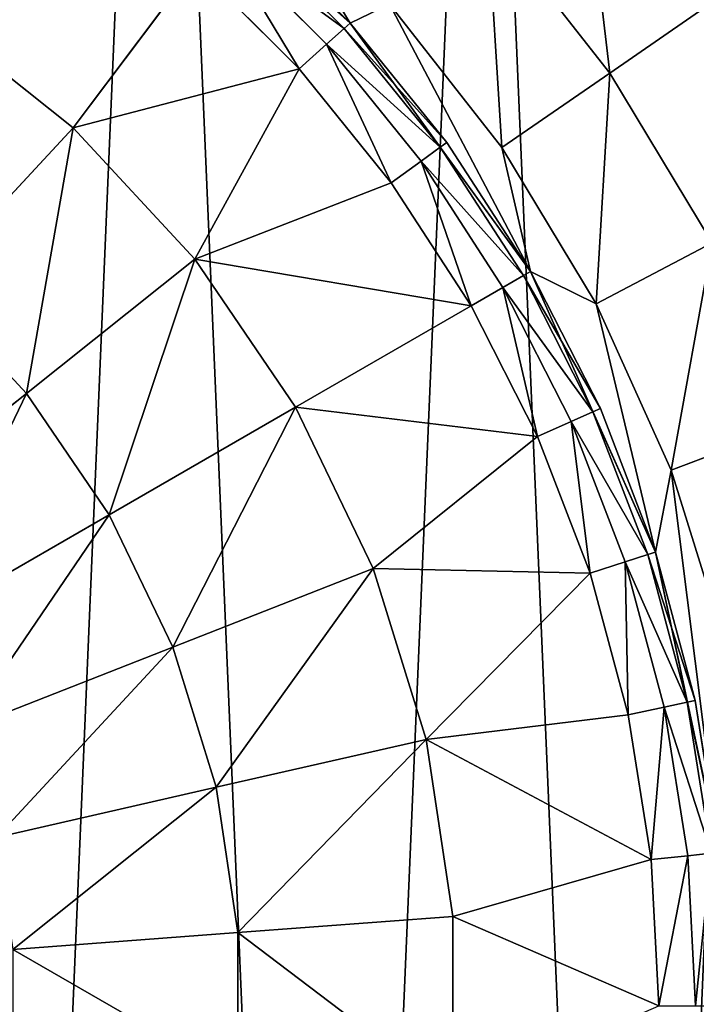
# Model space of a CAD drawing. Extents: x 80 to 596, y 77 to 1633.
# Tile 232 of 256: x 347 to 355, y 1100 to 1112. Entities that reach past the tile are written whole.
import ezdxf

# ---------------------------------------------------------------- set-up
doc = ezdxf.new("R2010")
doc.units = 0
doc.header["$LTSCALE"] = 25.4
doc.layers.get('0').update_dxf_attribs({"color": 13, "linetype": 'CONTINUOUS'})

# ---------------------------------------------------------------- blocks, each defined once
blk = doc.blocks.new('CADILLAC-III-8190-7988-799')
at = {"color": 18}
for p, q in [((10.49, 1113.95, 31.611), (13.209, 1111.502, 31.611)), ((10.49, 1113.95, 31.611), (13.209, 1111.502, 31.611)), ((11.913, 1112.798, 35.621), (13.209, 1111.502, 31.611)), ((11.913, 1112.798, 35.621), (13.209, 1111.502, 31.611)), ((11.913, 1112.798, 35.621), (13.209, 1111.502, 35.621)), ((11.913, 1112.798, 35.621), (13.209, 1111.502, 35.621)), ((11.848, 1112.725, 36.237), (13.137, 1111.438, 36.237)), ((11.848, 1112.725, 36.237), (13.137, 1111.438, 36.237)), ((14.845, 1112.764, 31.458), (16.302, 1110.904, 31.458)), ((14.845, 1112.764, 31.458), (16.302, 1110.904, 31.458)), ((11.66, 1112.516, 36.792), (12.927, 1111.249, 36.792)), ((11.66, 1112.516, 36.792), (12.927, 1111.249, 36.792)), ((9.909, 1110.252, 38.818), (11.366, 1112.19, 37.234)), ((9.909, 1110.252, 38.818), (11.366, 1112.19, 37.234)), ((12.601, 1110.955, 37.234), (11.366, 1112.19, 37.234)), ((12.601, 1110.955, 37.234), (11.366, 1112.19, 37.234)), ((15.017, 1110.018, 31.611), (13.677, 1111.729, 31.611)), ((15.017, 1110.018, 31.611), (13.677, 1111.729, 31.611)), ((16.302, 1110.904, 31.458), (17.537, 1111.757, 31.002)), ((16.302, 1110.904, 31.458), (17.537, 1111.757, 31.002)), ((9.909, 1110.252, 38.818), (8.241, 1111.582, 38.818)), ((9.909, 1110.252, 38.818), (8.241, 1111.582, 38.818)), ((13.137, 1111.438, 36.237), (13.209, 1111.502, 35.621)), ((13.137, 1111.438, 36.237), (13.209, 1111.502, 35.621)), ((13.209, 1111.502, 31.611), (15.359, 1108.543, 31.611)), ((13.209, 1111.502, 31.611), (14.361, 1110.079, 35.621)), ((13.209, 1111.502, 31.611), (15.359, 1108.543, 31.611)), ((13.209, 1111.502, 35.621), (13.209, 1111.502, 31.611)), ((13.209, 1111.502, 35.621), (13.209, 1111.502, 31.611)), ((13.209, 1111.502, 35.621), (14.361, 1110.079, 35.621)), ((13.209, 1111.502, 31.611), (14.361, 1110.079, 35.621)), ((13.209, 1111.502, 35.621), (14.361, 1110.079, 35.621)), ((12.927, 1111.249, 36.792), (13.137, 1111.438, 36.237)), ((12.927, 1111.249, 36.792), (13.137, 1111.438, 36.237)), ((13.137, 1111.438, 36.237), (14.283, 1110.022, 36.237)), ((13.137, 1111.438, 36.237), (14.283, 1110.022, 36.237)), ((12.601, 1110.955, 37.234), (12.927, 1111.249, 36.792)), ((12.601, 1110.955, 37.234), (12.927, 1111.249, 36.792)), ((12.927, 1111.249, 36.792), (14.055, 1109.856, 36.792)), ((12.927, 1111.249, 36.792), (14.055, 1109.856, 36.792)), ((12.601, 1110.955, 37.234), (9.909, 1110.252, 38.818)), ((12.601, 1110.955, 37.234), (9.909, 1110.252, 38.818)), ((11.359, 1108.689, 38.818), (12.601, 1110.955, 37.234)), ((11.359, 1108.689, 38.818), (12.601, 1110.955, 37.234)), ((13.7, 1109.598, 37.234), (12.601, 1110.955, 37.234)), ((13.7, 1109.598, 37.234), (12.601, 1110.955, 37.234)), ((15.017, 1110.018, 31.611), (16.302, 1110.904, 31.458)), ((15.017, 1110.018, 31.611), (16.302, 1110.904, 31.458)), ((17.524, 1108.883, 31.458), (16.302, 1110.904, 31.458)), ((17.524, 1108.883, 31.458), (16.302, 1110.904, 31.458)), ((9.909, 1110.252, 38.818), (8.164, 1108.372, 40.143)), ((9.909, 1110.252, 38.818), (8.164, 1108.372, 40.143)), ((11.359, 1108.689, 38.818), (9.909, 1110.252, 38.818)), ((11.359, 1108.689, 38.818), (9.909, 1110.252, 38.818)), ((14.055, 1109.856, 36.792), (14.283, 1110.022, 36.237)), ((14.055, 1109.856, 36.792), (14.283, 1110.022, 36.237)), ((14.283, 1110.022, 36.237), (14.361, 1110.079, 35.621)), ((14.283, 1110.022, 36.237), (14.361, 1110.079, 35.621)), ((14.283, 1110.022, 36.237), (15.275, 1108.494, 36.237)), ((14.283, 1110.022, 36.237), (15.275, 1108.494, 36.237)), ((14.361, 1110.079, 35.621), (15.359, 1108.543, 31.611)), ((14.361, 1110.079, 35.621), (15.359, 1108.543, 31.611)), ((14.361, 1110.079, 35.621), (15.359, 1108.543, 35.621)), ((14.361, 1110.079, 35.621), (15.359, 1108.543, 35.621)), ((16.142, 1108.158, 31.611), (15.017, 1110.018, 31.611)), ((16.142, 1108.158, 31.611), (15.017, 1110.018, 31.611)), ((13.7, 1109.598, 37.234), (14.055, 1109.856, 36.792)), ((13.7, 1109.598, 37.234), (14.055, 1109.856, 36.792)), ((14.055, 1109.856, 36.792), (15.031, 1108.353, 36.792)), ((14.055, 1109.856, 36.792), (15.031, 1108.353, 36.792)), ((13.7, 1109.598, 37.234), (11.359, 1108.689, 38.818)), ((13.7, 1109.598, 37.234), (11.359, 1108.689, 38.818)), ((14.651, 1108.134, 37.234), (13.7, 1109.598, 37.234)), ((14.651, 1108.134, 37.234), (13.7, 1109.598, 37.234)), ((16.142, 1108.158, 31.611), (17.524, 1108.883, 31.458)), ((16.142, 1108.158, 31.611), (17.524, 1108.883, 31.458)), ((11.359, 1108.689, 38.818), (9.354, 1107.09, 40.143)), ((11.359, 1108.689, 38.818), (9.354, 1107.09, 40.143)), ((12.561, 1106.927, 38.818), (11.359, 1108.689, 38.818)), ((14.651, 1108.134, 37.234), (11.359, 1108.689, 38.818)), ((12.561, 1106.927, 38.818), (11.359, 1108.689, 38.818)), ((14.651, 1108.134, 37.234), (11.359, 1108.689, 38.818)), ((15.031, 1108.353, 36.792), (15.275, 1108.494, 36.237)), ((15.031, 1108.353, 36.792), (15.275, 1108.494, 36.237)), ((15.275, 1108.494, 36.237), (15.359, 1108.543, 35.621)), ((15.275, 1108.494, 36.237), (15.359, 1108.543, 35.621)), ((15.275, 1108.494, 36.237), (16.102, 1106.871, 36.237)), ((15.275, 1108.494, 36.237), (16.102, 1106.871, 36.237)), ((15.359, 1108.543, 31.611), (16.847, 1105.2, 31.611)), ((15.359, 1108.543, 31.611), (16.191, 1106.911, 35.621)), ((15.359, 1108.543, 31.611), (16.847, 1105.2, 31.611)), ((15.359, 1108.543, 35.621), (15.359, 1108.543, 31.611)), ((15.359, 1108.543, 35.621), (15.359, 1108.543, 31.611)), ((15.359, 1108.543, 35.621), (16.191, 1106.911, 35.621)), ((15.359, 1108.543, 31.611), (16.191, 1106.911, 35.621)), ((15.359, 1108.543, 35.621), (16.191, 1106.911, 35.621)), ((9.354, 1107.09, 40.143), (8.164, 1108.372, 40.143)), ((9.354, 1107.09, 40.143), (8.164, 1108.372, 40.143)), ((14.651, 1108.134, 37.234), (15.031, 1108.353, 36.792)), ((14.651, 1108.134, 37.234), (15.031, 1108.353, 36.792)), ((15.031, 1108.353, 36.792), (15.845, 1106.756, 36.792)), ((15.031, 1108.353, 36.792), (15.845, 1106.756, 36.792)), ((14.651, 1108.134, 37.234), (12.561, 1106.927, 38.818)), ((14.651, 1108.134, 37.234), (12.561, 1106.927, 38.818)), ((15.444, 1106.578, 37.234), (14.651, 1108.134, 37.234)), ((15.444, 1106.578, 37.234), (14.651, 1108.134, 37.234)), ((17.034, 1106.175, 31.611), (16.142, 1108.158, 31.611)), ((17.034, 1106.175, 31.611), (16.142, 1108.158, 31.611)), ((9.354, 1107.09, 40.143), (7.252, 1105.413, 41.194)), ((9.354, 1107.09, 40.143), (7.252, 1105.413, 41.194)), ((10.339, 1105.644, 40.143), (9.354, 1107.09, 40.143)), ((10.339, 1105.644, 40.143), (9.354, 1107.09, 40.143)), ((10.339, 1105.644, 40.143), (12.561, 1106.927, 38.818)), ((10.339, 1105.644, 40.143), (12.561, 1106.927, 38.818)), ((13.486, 1105.005, 38.818), (12.561, 1106.927, 38.818)), ((15.444, 1106.578, 37.234), (12.561, 1106.927, 38.818)), ((13.486, 1105.005, 38.818), (12.561, 1106.927, 38.818)), ((15.444, 1106.578, 37.234), (12.561, 1106.927, 38.818)), ((15.845, 1106.756, 36.792), (16.102, 1106.871, 36.237)), ((15.845, 1106.756, 36.792), (16.102, 1106.871, 36.237)), ((16.102, 1106.871, 36.237), (16.191, 1106.911, 35.621)), ((16.102, 1106.871, 36.237), (16.191, 1106.911, 35.621)), ((16.102, 1106.871, 36.237), (16.755, 1105.17, 36.237)), ((16.102, 1106.871, 36.237), (16.755, 1105.17, 36.237)), ((16.191, 1106.911, 35.621), (16.847, 1105.2, 31.611)), ((16.191, 1106.911, 35.621), (16.847, 1105.2, 31.611)), ((16.191, 1106.911, 35.621), (16.847, 1105.2, 35.621)), ((16.191, 1106.911, 35.621), (16.847, 1105.2, 35.621)), ((15.444, 1106.578, 37.234), (15.845, 1106.756, 36.792)), ((15.444, 1106.578, 37.234), (15.845, 1106.756, 36.792)), ((15.845, 1106.756, 36.792), (16.487, 1105.083, 36.792)), ((15.845, 1106.756, 36.792), (16.487, 1105.083, 36.792)), ((17.034, 1106.175, 31.611), (18.493, 1106.729, 31.458)), ((17.034, 1106.175, 31.611), (18.493, 1106.729, 31.458)), ((15.444, 1106.578, 37.234), (13.486, 1105.005, 38.818)), ((15.444, 1106.578, 37.234), (13.486, 1105.005, 38.818)), ((16.07, 1104.948, 37.234), (15.444, 1106.578, 37.234)), ((16.07, 1104.948, 37.234), (15.444, 1106.578, 37.234)), ((17.681, 1104.1, 31.611), (17.034, 1106.175, 31.611)), ((17.681, 1104.1, 31.611), (17.034, 1106.175, 31.611)), ((10.339, 1105.644, 40.143), (8.011, 1104.3, 41.194)), ((10.339, 1105.644, 40.143), (8.011, 1104.3, 41.194)), ((10.339, 1105.644, 40.143), (11.098, 1104.068, 40.143)), ((10.339, 1105.644, 40.143), (11.098, 1104.068, 40.143)), ((16.487, 1105.083, 36.792), (16.755, 1105.17, 36.237)), ((16.487, 1105.083, 36.792), (16.755, 1105.17, 36.237)), ((16.755, 1105.17, 36.237), (16.847, 1105.2, 35.621)), ((16.755, 1105.17, 36.237), (16.847, 1105.2, 35.621)), ((16.755, 1105.17, 36.237), (17.226, 1103.411, 36.237)), ((16.755, 1105.17, 36.237), (17.226, 1103.411, 36.237)), ((16.847, 1105.2, 31.611), (17.608, 1101.622, 31.611)), ((16.847, 1105.2, 31.611), (17.321, 1103.431, 35.621)), ((16.847, 1105.2, 31.611), (17.608, 1101.622, 31.611)), ((16.847, 1105.2, 35.621), (16.847, 1105.2, 31.611)), ((16.847, 1105.2, 35.621), (16.847, 1105.2, 31.611)), ((16.847, 1105.2, 35.621), (17.321, 1103.431, 35.621)), ((16.847, 1105.2, 31.611), (17.321, 1103.431, 35.621)), ((16.847, 1105.2, 35.621), (17.321, 1103.431, 35.621)), ((16.07, 1104.948, 37.234), (16.487, 1105.083, 36.792)), ((16.07, 1104.948, 37.234), (16.487, 1105.083, 36.792)), ((16.487, 1105.083, 36.792), (16.951, 1103.352, 36.792)), ((16.487, 1105.083, 36.792), (16.951, 1103.352, 36.792)), ((11.098, 1104.068, 40.143), (13.486, 1105.005, 38.818)), ((11.098, 1104.068, 40.143), (13.486, 1105.005, 38.818)), ((14.115, 1102.968, 38.818), (13.486, 1105.005, 38.818)), ((16.07, 1104.948, 37.234), (13.486, 1105.005, 38.818)), ((14.115, 1102.968, 38.818), (13.486, 1105.005, 38.818)), ((16.07, 1104.948, 37.234), (13.486, 1105.005, 38.818)), ((16.07, 1104.948, 37.234), (14.115, 1102.968, 38.818)), ((16.07, 1104.948, 37.234), (14.115, 1102.968, 38.818)), ((16.522, 1103.261, 37.234), (16.07, 1104.948, 37.234)), ((16.522, 1103.261, 37.234), (16.07, 1104.948, 37.234)), ((8.595, 1103.086, 41.194), (11.098, 1104.068, 40.143)), ((8.595, 1103.086, 41.194), (11.098, 1104.068, 40.143)), ((11.098, 1104.068, 40.143), (11.614, 1102.397, 40.143)), ((11.098, 1104.068, 40.143), (11.614, 1102.397, 40.143)), ((16.951, 1103.352, 36.792), (17.226, 1103.411, 36.237)), ((16.951, 1103.352, 36.792), (17.226, 1103.411, 36.237)), ((17.226, 1103.411, 36.237), (17.321, 1103.431, 35.621)), ((17.226, 1103.411, 36.237), (17.321, 1103.431, 35.621)), ((17.226, 1103.411, 36.237), (17.511, 1101.612, 36.237)), ((17.226, 1103.411, 36.237), (17.511, 1101.612, 36.237)), ((17.321, 1103.431, 35.621), (17.608, 1101.622, 31.611)), ((17.321, 1103.431, 35.621), (17.608, 1101.622, 31.611)), ((17.321, 1103.431, 35.621), (17.608, 1101.622, 35.621)), ((17.321, 1103.431, 35.621), (17.608, 1101.622, 35.621)), ((16.522, 1103.261, 37.234), (16.951, 1103.352, 36.792)), ((16.522, 1103.261, 37.234), (16.951, 1103.352, 36.792)), ((16.951, 1103.352, 36.792), (17.231, 1101.582, 36.792)), ((16.951, 1103.352, 36.792), (17.231, 1101.582, 36.792)), ((16.522, 1103.261, 37.234), (14.115, 1102.968, 38.818)), ((16.522, 1103.261, 37.234), (14.115, 1102.968, 38.818)), ((16.795, 1101.536, 37.234), (16.522, 1103.261, 37.234)), ((16.795, 1101.536, 37.234), (16.522, 1103.261, 37.234)), ((11.614, 1102.397, 40.143), (14.115, 1102.968, 38.818)), ((11.614, 1102.397, 40.143), (14.115, 1102.968, 38.818)), ((16.795, 1101.536, 37.234), (14.115, 1102.968, 38.818)), ((14.115, 1102.968, 38.818), (14.432, 1100.859, 38.818)), ((14.115, 1102.968, 38.818), (14.432, 1100.859, 38.818)), ((16.795, 1101.536, 37.234), (14.115, 1102.968, 38.818)), ((8.992, 1101.799, 41.194), (11.614, 1102.397, 40.143)), ((8.992, 1101.799, 41.194), (11.614, 1102.397, 40.143)), ((11.614, 1102.397, 40.143), (11.874, 1100.667, 40.143)), ((11.614, 1102.397, 40.143), (11.874, 1100.667, 40.143)), ((16.795, 1101.536, 37.234), (14.432, 1100.859, 38.818)), ((16.795, 1101.536, 37.234), (14.432, 1100.859, 38.818)), ((16.795, 1101.536, 37.234), (17.231, 1101.582, 36.792)), ((16.795, 1101.536, 37.234), (17.231, 1101.582, 36.792)), ((16.886, 1099.793, 37.234), (16.795, 1101.536, 37.234)), ((16.886, 1099.793, 37.234), (16.795, 1101.536, 37.234)), ((17.231, 1101.582, 36.792), (17.511, 1101.612, 36.237)), ((17.231, 1101.582, 36.792), (17.511, 1101.612, 36.237)), ((17.231, 1101.582, 36.792), (17.325, 1099.793, 36.792)), ((17.231, 1101.582, 36.792), (17.325, 1099.793, 36.792)), ((11.874, 1100.667, 40.143), (14.432, 1100.859, 38.818)), ((11.874, 1100.667, 40.143), (14.432, 1100.859, 38.818)), ((14.432, 1100.859, 38.818), (16.886, 1099.793, 37.234)), ((14.432, 1100.859, 38.818), (16.886, 1099.793, 37.234)), ((14.432, 1100.859, 38.818), (14.432, 1098.726, 38.818)), ((14.432, 1100.859, 38.818), (14.432, 1098.726, 38.818)), ((9.193, 1100.466, 41.194), (11.874, 1100.667, 40.143)), ((9.193, 1100.466, 41.194), (11.874, 1100.667, 40.143)), ((11.874, 1100.667, 40.143), (11.874, 1098.918, 40.143)), ((11.874, 1100.667, 40.143), (11.874, 1098.918, 40.143))]:
    blk.add_line(p, q, dxfattribs=at)
mesh = blk.add_polyface(dxfattribs=at)
corners = [(-25.586, 1103.095, 7.111), (-25.213, 1094.315, 7.111), (-25.773, 1098.689, 7.111), (-24.657, 1107.406, 7.111), (-23.922, 1090.098, 7.111), (-23.012, 1111.498, 7.111), (-21.936, 1086.161, 7.111), (-20.7, 1115.253, 7.111), (-19.314, 1082.615, 7.111), (-17.787, 1118.563, 7.111), (-16.13, 1079.564, 7.111), (-14.356, 1121.334, 7.111), (-12.476, 1077.094, 7.111), (-10.506, 1123.484, 7.111), (-8.458, 1075.278, 7.111), (-6.348, 1124.954, 7.111), (-4.19, 1074.167, 7.111), (-2.001, 1125.699, 7.111), (0.204, 1073.793, 7.111), (0.204, 1125.793, 7.111), (2.409, 1125.699, 7.111), (4.598, 1074.167, 7.111), (6.755, 1124.954, 7.111), (8.865, 1075.278, 7.111), (10.913, 1123.484, 7.111), (12.884, 1077.094, 7.111), (14.763, 1121.334, 7.111), (16.537, 1079.564, 7.111), (18.194, 1118.563, 7.111), (19.721, 1082.615, 7.111), (21.108, 1115.253, 7.111), (22.343, 1086.161, 7.111), (23.42, 1111.498, 7.111), (24.329, 1090.098, 7.111), (25.064, 1107.406, 7.111), (25.62, 1094.315, 7.111), (25.993, 1103.095, 7.111), (26.18, 1098.689, 7.111)]
mesh.append_faces([[corners[k] for k in face] for face in [(0, 1, 2), (35, 36, 37)]], dxfattribs={"vtx0": -1, "color": 18})
mesh.append_faces([[corners[k] for k in face] for face in [(1, 3, 4), (4, 5, 6), (6, 7, 8), (8, 9, 10), (10, 11, 12), (12, 13, 14), (14, 15, 16), (16, 17, 18), (18, 20, 21), (21, 22, 23), (23, 24, 25), (25, 26, 27), (27, 28, 29), (29, 30, 31), (31, 32, 33), (33, 34, 35)]], dxfattribs={"vtx0": -1, "vtx1": -1, "color": 18})
mesh.append_faces([[corners[k] for k in face] for face in [(1, 0, 3), (4, 3, 5), (6, 5, 7), (8, 7, 9), (10, 9, 11), (12, 11, 13), (14, 13, 15), (16, 15, 17), (18, 17, 19), (18, 19, 20), (21, 20, 22), (23, 22, 24), (25, 24, 26), (27, 26, 28), (29, 28, 30), (31, 30, 32), (33, 32, 34), (35, 34, 36)]], dxfattribs={"vtx0": -1, "vtx2": -1, "color": 18})
mesh = blk.add_polyface(dxfattribs=at)
corners = [(-17.665, 1097.623, 31.611), (-17.665, 1101.962, 31.611), (-17.796, 1099.793, 31.611), (-17.273, 1095.485, 31.611), (-17.273, 1104.1, 31.611), (-17.201, 1097.963, 31.611), (-16.627, 1093.41, 31.611), (-16.44, 1094.385, 31.611), (-15.735, 1091.428, 31.611), (-14.952, 1091.043, 31.611), (-14.61, 1089.567, 31.611), (-12.801, 1088.083, 31.611), (-13.27, 1087.856, 31.611), (-11.733, 1086.319, 31.611), (-10.083, 1085.635, 31.611), (-10.022, 1084.979, 31.611), (-6.914, 1083.806, 31.611), (-8.161, 1083.854, 31.611), (-6.179, 1082.962, 31.611), (-3.435, 1082.675, 31.611), (-4.104, 1082.316, 31.611), (-1.966, 1081.924, 31.611), (0.204, 1082.293, 31.611), (0.204, 1081.793, 31.611), (2.373, 1081.924, 31.611), (3.842, 1082.675, 31.611), (4.511, 1082.316, 31.611), (7.321, 1083.806, 31.611), (6.586, 1082.962, 31.611), (8.569, 1083.854, 31.611), (10.49, 1085.635, 31.611), (10.429, 1084.979, 31.611), (12.14, 1086.319, 31.611), (13.209, 1088.083, 31.611), (13.677, 1087.856, 31.611), (15.359, 1091.043, 31.611), (15.017, 1089.567, 31.611), (16.142, 1091.428, 31.611), (16.847, 1094.385, 31.611), (17.034, 1093.41, 31.611), (17.608, 1097.963, 31.611), (17.681, 1095.485, 31.611), (17.608, 1101.622, 31.611), (-17.201, 1101.622, 31.611), (-16.627, 1106.175, 31.611), (-16.44, 1105.2, 31.611), (-15.735, 1108.158, 31.611), (-14.952, 1108.543, 31.611), (-14.61, 1110.018, 31.611), (-12.801, 1111.502, 31.611), (-13.27, 1111.729, 31.611), (-11.733, 1113.266, 31.611), (-10.083, 1113.95, 31.611), (-10.022, 1114.606, 31.611), (-6.914, 1115.78, 31.611), (-8.161, 1115.731, 31.611), (-6.179, 1116.623, 31.611), (-3.435, 1116.91, 31.611), (-4.104, 1117.27, 31.611), (-1.966, 1117.661, 31.611), (0.204, 1117.293, 31.611), (0.204, 1117.793, 31.611), (3.842, 1116.91, 31.611), (2.373, 1117.661, 31.611), (4.511, 1117.27, 31.611), (7.321, 1115.78, 31.611), (6.586, 1116.623, 31.611), (8.569, 1115.731, 31.611), (10.49, 1113.95, 31.611), (10.429, 1114.606, 31.611), (12.14, 1113.266, 31.611), (13.209, 1111.502, 31.611), (13.677, 1111.729, 31.611), (15.359, 1108.543, 31.611), (15.017, 1110.018, 31.611), (16.142, 1108.158, 31.611), (16.847, 1105.2, 31.611), (17.034, 1106.175, 31.611), (17.681, 1104.1, 31.611), (18.072, 1097.623, 31.611), (18.072, 1101.962, 31.611), (18.204, 1099.793, 31.611)]
mesh.append_faces([[corners[k] for k in face] for face in [(0, 1, 2), (80, 79, 81)]], dxfattribs={"vtx0": -1, "color": 18})
mesh.append_faces([[corners[k] for k in face] for face in [(1, 3, 4), (5, 6, 7), (7, 8, 9), (9, 10, 11), (11, 13, 14), (14, 15, 16), (16, 18, 19), (19, 21, 22), (22, 24, 25), (25, 26, 27), (27, 29, 30), (30, 32, 33), (33, 34, 35), (35, 37, 38), (38, 39, 40), (40, 41, 42), (4, 43, 44), (43, 4, 5), (44, 45, 46), (46, 47, 48), (48, 49, 50), (50, 49, 51), (51, 52, 53), (53, 54, 55), (55, 54, 56), (56, 57, 58), (58, 57, 59), (59, 60, 61), (61, 62, 63), (63, 62, 64), (64, 65, 66), (66, 65, 67), (67, 68, 69), (69, 68, 70), (70, 71, 72), (72, 73, 74), (74, 73, 75), (75, 76, 77), (77, 42, 78), (78, 79, 80)]], dxfattribs={"vtx0": -1, "vtx1": -1, "color": 18})
mesh.append_faces([[corners[k] for k in face] for face in [(4, 3, 5), (78, 42, 41)]], dxfattribs={"vtx0": -1, "vtx1": -1, "vtx2": -1, "color": 18})
mesh.append_faces([[corners[k] for k in face] for face in [(1, 0, 3), (5, 3, 6), (7, 6, 8), (9, 8, 10), (11, 10, 12), (11, 12, 13), (14, 13, 15), (16, 15, 17), (16, 17, 18), (19, 18, 20), (19, 20, 21), (22, 21, 23), (22, 23, 24), (25, 24, 26), (27, 26, 28), (27, 28, 29), (30, 29, 31), (30, 31, 32), (33, 32, 34), (35, 34, 36), (35, 36, 37), (38, 37, 39), (40, 39, 41), (44, 43, 45), (46, 45, 47), (48, 47, 49), (51, 49, 52), (53, 52, 54), (56, 54, 57), (59, 57, 60), (61, 60, 62), (64, 62, 65), (67, 65, 68), (70, 68, 71), (72, 71, 73), (75, 73, 76), (77, 76, 42), (78, 41, 79)]], dxfattribs={"vtx0": -1, "vtx2": -1, "color": 18})
mesh = blk.add_polyface(dxfattribs=at)
corners = [(11.913, 1112.798, 35.621), (13.209, 1111.502, 31.611), (10.49, 1113.95, 31.611)]
mesh.append_faces([[corners[k] for k in face] for face in [(0, 1, 2)]], dxfattribs={"color": 18})
mesh = blk.add_polyface(dxfattribs=at)
corners = [(16.302, 1110.904, 31.458), (15.968, 1113.759, 31.002), (14.845, 1112.764, 31.458), (17.537, 1111.757, 31.002)]
mesh.append_faces([[corners[k] for k in face] for face in [(0, 1, 2), (1, 0, 3)]], dxfattribs={"vtx0": -1, "color": 18})
mesh = blk.add_polyface(dxfattribs=at)
corners = [(11.848, 1112.725, 36.237), (13.209, 1111.502, 35.621), (11.913, 1112.798, 35.621), (13.137, 1111.438, 36.237)]
mesh.append_faces([[corners[k] for k in face] for face in [(0, 1, 2), (1, 0, 3)]], dxfattribs={"vtx0": -1, "color": 18})
mesh = blk.add_polyface(dxfattribs=at)
corners = [(11.913, 1112.798, 35.621), (13.209, 1111.502, 35.621), (13.209, 1111.502, 31.611)]
mesh.append_faces([[corners[k] for k in face] for face in [(0, 1, 2)]], dxfattribs={"color": 18})
mesh = blk.add_polyface(dxfattribs=at)
corners = [(11.66, 1112.516, 36.792), (13.137, 1111.438, 36.237), (11.848, 1112.725, 36.237), (12.927, 1111.249, 36.792)]
mesh.append_faces([[corners[k] for k in face] for face in [(0, 1, 2), (1, 0, 3)]], dxfattribs={"vtx0": -1, "color": 18})
mesh = blk.add_polyface(dxfattribs=at)
corners = [(15.017, 1110.018, 31.611), (14.845, 1112.764, 31.458), (13.677, 1111.729, 31.611), (16.302, 1110.904, 31.458)]
mesh.append_faces([[corners[k] for k in face] for face in [(0, 1, 2), (1, 0, 3)]], dxfattribs={"vtx0": -1, "color": 18})
mesh = blk.add_polyface(dxfattribs=at)
corners = [(12.601, 1110.955, 37.234), (11.66, 1112.516, 36.792), (11.366, 1112.19, 37.234), (12.927, 1111.249, 36.792)]
mesh.append_faces([[corners[k] for k in face] for face in [(0, 1, 2), (1, 0, 3)]], dxfattribs={"vtx0": -1, "color": 18})
mesh = blk.add_polyface(dxfattribs=at)
corners = [(11.366, 1112.19, 37.234), (8.241, 1111.582, 38.818), (9.909, 1110.252, 38.818)]
mesh.append_faces([[corners[k] for k in face] for face in [(0, 1, 2)]], dxfattribs={"color": 18})
mesh = blk.add_polyface(dxfattribs=at)
corners = [(12.601, 1110.955, 37.234), (11.366, 1112.19, 37.234), (9.909, 1110.252, 38.818)]
mesh.append_faces([[corners[k] for k in face] for face in [(0, 1, 2)]], dxfattribs={"color": 18})
mesh = blk.add_polyface(dxfattribs=at)
corners = [(17.524, 1108.883, 31.458), (17.537, 1111.757, 31.002), (16.302, 1110.904, 31.458), (18.853, 1109.58, 31.002)]
mesh.append_faces([[corners[k] for k in face] for face in [(0, 1, 2), (1, 0, 3)]], dxfattribs={"vtx0": -1, "color": 18})
mesh = blk.add_polyface(dxfattribs=at)
corners = [(8.164, 1108.372, 40.143), (8.241, 1111.582, 38.818), (6.796, 1109.463, 40.143), (9.909, 1110.252, 38.818)]
mesh.append_faces([[corners[k] for k in face] for face in [(0, 1, 2), (1, 0, 3)]], dxfattribs={"vtx0": -1, "color": 18})
mesh = blk.add_polyface(dxfattribs=at)
corners = [(14.361, 1110.079, 35.621), (13.137, 1111.438, 36.237), (14.283, 1110.022, 36.237), (13.209, 1111.502, 35.621)]
mesh.append_faces([[corners[k] for k in face] for face in [(0, 1, 2), (1, 0, 3)]], dxfattribs={"vtx0": -1, "color": 18})
mesh = blk.add_polyface(dxfattribs=at)
corners = [(13.209, 1111.502, 31.611), (14.361, 1110.079, 35.621), (15.359, 1108.543, 31.611)]
mesh.append_faces([[corners[k] for k in face] for face in [(0, 1, 2)]], dxfattribs={"color": 18})
mesh = blk.add_polyface(dxfattribs=at)
corners = [(13.209, 1111.502, 35.621), (14.361, 1110.079, 35.621), (13.209, 1111.502, 31.611)]
mesh.append_faces([[corners[k] for k in face] for face in [(0, 1, 2)]], dxfattribs={"color": 18})
mesh = blk.add_polyface(dxfattribs=at)
corners = [(14.283, 1110.022, 36.237), (12.927, 1111.249, 36.792), (14.055, 1109.856, 36.792), (13.137, 1111.438, 36.237)]
mesh.append_faces([[corners[k] for k in face] for face in [(0, 1, 2), (1, 0, 3)]], dxfattribs={"vtx0": -1, "color": 18})
mesh = blk.add_polyface(dxfattribs=at)
corners = [(13.7, 1109.598, 37.234), (12.927, 1111.249, 36.792), (12.601, 1110.955, 37.234), (14.055, 1109.856, 36.792)]
mesh.append_faces([[corners[k] for k in face] for face in [(0, 1, 2), (1, 0, 3)]], dxfattribs={"vtx0": -1, "color": 18})
mesh = blk.add_polyface(dxfattribs=at)
corners = [(12.601, 1110.955, 37.234), (9.909, 1110.252, 38.818), (11.359, 1108.689, 38.818)]
mesh.append_faces([[corners[k] for k in face] for face in [(0, 1, 2)]], dxfattribs={"color": 18})
mesh = blk.add_polyface(dxfattribs=at)
corners = [(13.7, 1109.598, 37.234), (12.601, 1110.955, 37.234), (11.359, 1108.689, 38.818)]
mesh.append_faces([[corners[k] for k in face] for face in [(0, 1, 2)]], dxfattribs={"color": 18})
mesh = blk.add_polyface(dxfattribs=at)
corners = [(16.142, 1108.158, 31.611), (16.302, 1110.904, 31.458), (15.017, 1110.018, 31.611), (17.524, 1108.883, 31.458)]
mesh.append_faces([[corners[k] for k in face] for face in [(0, 1, 2), (1, 0, 3)]], dxfattribs={"vtx0": -1, "color": 18})
mesh = blk.add_polyface(dxfattribs=at)
corners = [(9.354, 1107.09, 40.143), (9.909, 1110.252, 38.818), (8.164, 1108.372, 40.143), (11.359, 1108.689, 38.818)]
mesh.append_faces([[corners[k] for k in face] for face in [(0, 1, 2), (1, 0, 3)]], dxfattribs={"vtx0": -1, "color": 18})
mesh = blk.add_polyface(dxfattribs=at)
corners = [(15.275, 1108.494, 36.237), (14.055, 1109.856, 36.792), (15.031, 1108.353, 36.792), (14.283, 1110.022, 36.237)]
mesh.append_faces([[corners[k] for k in face] for face in [(0, 1, 2), (1, 0, 3)]], dxfattribs={"vtx0": -1, "color": 18})
mesh = blk.add_polyface(dxfattribs=at)
corners = [(15.359, 1108.543, 35.621), (14.283, 1110.022, 36.237), (15.275, 1108.494, 36.237), (14.361, 1110.079, 35.621)]
mesh.append_faces([[corners[k] for k in face] for face in [(0, 1, 2), (1, 0, 3)]], dxfattribs={"vtx0": -1, "color": 18})
mesh = blk.add_polyface(dxfattribs=at)
corners = [(14.361, 1110.079, 35.621), (15.359, 1108.543, 35.621), (15.359, 1108.543, 31.611)]
mesh.append_faces([[corners[k] for k in face] for face in [(0, 1, 2)]], dxfattribs={"color": 18})
mesh = blk.add_polyface(dxfattribs=at)
corners = [(14.651, 1108.134, 37.234), (14.055, 1109.856, 36.792), (13.7, 1109.598, 37.234), (15.031, 1108.353, 36.792)]
mesh.append_faces([[corners[k] for k in face] for face in [(0, 1, 2), (1, 0, 3)]], dxfattribs={"vtx0": -1, "color": 18})
mesh = blk.add_polyface(dxfattribs=at)
corners = [(14.651, 1108.134, 37.234), (13.7, 1109.598, 37.234), (11.359, 1108.689, 38.818)]
mesh.append_faces([[corners[k] for k in face] for face in [(0, 1, 2)]], dxfattribs={"color": 18})
mesh = blk.add_polyface(dxfattribs=at)
corners = [(17.034, 1106.175, 31.611), (17.524, 1108.883, 31.458), (16.142, 1108.158, 31.611), (18.493, 1106.729, 31.458)]
mesh.append_faces([[corners[k] for k in face] for face in [(0, 1, 2), (1, 0, 3)]], dxfattribs={"vtx0": -1, "color": 18})
mesh = blk.add_polyface(dxfattribs=at)
corners = [(10.339, 1105.644, 40.143), (11.359, 1108.689, 38.818), (9.354, 1107.09, 40.143), (12.561, 1106.927, 38.818)]
mesh.append_faces([[corners[k] for k in face] for face in [(0, 1, 2), (1, 0, 3)]], dxfattribs={"vtx0": -1, "color": 18})
mesh = blk.add_polyface(dxfattribs=at)
corners = [(14.651, 1108.134, 37.234), (11.359, 1108.689, 38.818), (12.561, 1106.927, 38.818)]
mesh.append_faces([[corners[k] for k in face] for face in [(0, 1, 2)]], dxfattribs={"color": 18})
mesh = blk.add_polyface(dxfattribs=at)
corners = [(16.102, 1106.871, 36.237), (15.031, 1108.353, 36.792), (15.845, 1106.756, 36.792), (15.275, 1108.494, 36.237)]
mesh.append_faces([[corners[k] for k in face] for face in [(0, 1, 2), (1, 0, 3)]], dxfattribs={"vtx0": -1, "color": 18})
mesh = blk.add_polyface(dxfattribs=at)
corners = [(16.191, 1106.911, 35.621), (15.275, 1108.494, 36.237), (16.102, 1106.871, 36.237), (15.359, 1108.543, 35.621)]
mesh.append_faces([[corners[k] for k in face] for face in [(0, 1, 2), (1, 0, 3)]], dxfattribs={"vtx0": -1, "color": 18})
mesh = blk.add_polyface(dxfattribs=at)
corners = [(15.359, 1108.543, 31.611), (16.191, 1106.911, 35.621), (16.847, 1105.2, 31.611)]
mesh.append_faces([[corners[k] for k in face] for face in [(0, 1, 2)]], dxfattribs={"color": 18})
mesh = blk.add_polyface(dxfattribs=at)
corners = [(15.359, 1108.543, 35.621), (16.191, 1106.911, 35.621), (15.359, 1108.543, 31.611)]
mesh.append_faces([[corners[k] for k in face] for face in [(0, 1, 2)]], dxfattribs={"color": 18})
mesh = blk.add_polyface(dxfattribs=at)
corners = [(7.252, 1105.413, 41.194), (8.164, 1108.372, 40.143), (6.335, 1106.401, 41.194), (9.354, 1107.09, 40.143)]
mesh.append_faces([[corners[k] for k in face] for face in [(0, 1, 2), (1, 0, 3)]], dxfattribs={"vtx0": -1, "color": 18})
mesh = blk.add_polyface(dxfattribs=at)
corners = [(15.444, 1106.578, 37.234), (15.031, 1108.353, 36.792), (14.651, 1108.134, 37.234), (15.845, 1106.756, 36.792)]
mesh.append_faces([[corners[k] for k in face] for face in [(0, 1, 2), (1, 0, 3)]], dxfattribs={"vtx0": -1, "color": 18})
mesh = blk.add_polyface(dxfattribs=at)
corners = [(15.444, 1106.578, 37.234), (14.651, 1108.134, 37.234), (12.561, 1106.927, 38.818)]
mesh.append_faces([[corners[k] for k in face] for face in [(0, 1, 2)]], dxfattribs={"color": 18})
mesh = blk.add_polyface(dxfattribs=at)
corners = [(8.011, 1104.3, 41.194), (9.354, 1107.09, 40.143), (7.252, 1105.413, 41.194), (10.339, 1105.644, 40.143)]
mesh.append_faces([[corners[k] for k in face] for face in [(0, 1, 2), (1, 0, 3)]], dxfattribs={"vtx0": -1, "color": 18})
mesh = blk.add_polyface(dxfattribs=at)
corners = [(11.098, 1104.068, 40.143), (12.561, 1106.927, 38.818), (10.339, 1105.644, 40.143), (13.486, 1105.005, 38.818)]
mesh.append_faces([[corners[k] for k in face] for face in [(0, 1, 2), (1, 0, 3)]], dxfattribs={"vtx0": -1, "color": 18})
mesh = blk.add_polyface(dxfattribs=at)
corners = [(15.444, 1106.578, 37.234), (12.561, 1106.927, 38.818), (13.486, 1105.005, 38.818)]
mesh.append_faces([[corners[k] for k in face] for face in [(0, 1, 2)]], dxfattribs={"color": 18})
mesh = blk.add_polyface(dxfattribs=at)
corners = [(16.755, 1105.17, 36.237), (15.845, 1106.756, 36.792), (16.487, 1105.083, 36.792), (16.102, 1106.871, 36.237)]
mesh.append_faces([[corners[k] for k in face] for face in [(0, 1, 2), (1, 0, 3)]], dxfattribs={"vtx0": -1, "color": 18})
mesh = blk.add_polyface(dxfattribs=at)
corners = [(16.847, 1105.2, 35.621), (16.102, 1106.871, 36.237), (16.755, 1105.17, 36.237), (16.191, 1106.911, 35.621)]
mesh.append_faces([[corners[k] for k in face] for face in [(0, 1, 2), (1, 0, 3)]], dxfattribs={"vtx0": -1, "color": 18})
mesh = blk.add_polyface(dxfattribs=at)
corners = [(16.191, 1106.911, 35.621), (16.847, 1105.2, 35.621), (16.847, 1105.2, 31.611)]
mesh.append_faces([[corners[k] for k in face] for face in [(0, 1, 2)]], dxfattribs={"color": 18})
mesh = blk.add_polyface(dxfattribs=at)
corners = [(16.07, 1104.948, 37.234), (15.845, 1106.756, 36.792), (15.444, 1106.578, 37.234), (16.487, 1105.083, 36.792)]
mesh.append_faces([[corners[k] for k in face] for face in [(0, 1, 2), (1, 0, 3)]], dxfattribs={"vtx0": -1, "color": 18})
mesh = blk.add_polyface(dxfattribs=at)
corners = [(17.681, 1104.1, 31.611), (18.493, 1106.729, 31.458), (17.034, 1106.175, 31.611), (19.196, 1104.474, 31.458)]
mesh.append_faces([[corners[k] for k in face] for face in [(0, 1, 2), (1, 0, 3)]], dxfattribs={"vtx0": -1, "color": 18})
mesh = blk.add_polyface(dxfattribs=at)
corners = [(16.07, 1104.948, 37.234), (15.444, 1106.578, 37.234), (13.486, 1105.005, 38.818)]
mesh.append_faces([[corners[k] for k in face] for face in [(0, 1, 2)]], dxfattribs={"color": 18})
mesh = blk.add_polyface(dxfattribs=at)
corners = [(8.595, 1103.086, 41.194), (10.339, 1105.644, 40.143), (8.011, 1104.3, 41.194), (11.098, 1104.068, 40.143)]
mesh.append_faces([[corners[k] for k in face] for face in [(0, 1, 2), (1, 0, 3)]], dxfattribs={"vtx0": -1, "color": 18})
mesh = blk.add_polyface(dxfattribs=at)
corners = [(17.226, 1103.411, 36.237), (16.487, 1105.083, 36.792), (16.951, 1103.352, 36.792), (16.755, 1105.17, 36.237)]
mesh.append_faces([[corners[k] for k in face] for face in [(0, 1, 2), (1, 0, 3)]], dxfattribs={"vtx0": -1, "color": 18})
mesh = blk.add_polyface(dxfattribs=at)
corners = [(17.321, 1103.431, 35.621), (16.755, 1105.17, 36.237), (17.226, 1103.411, 36.237), (16.847, 1105.2, 35.621)]
mesh.append_faces([[corners[k] for k in face] for face in [(0, 1, 2), (1, 0, 3)]], dxfattribs={"vtx0": -1, "color": 18})
mesh = blk.add_polyface(dxfattribs=at)
corners = [(16.847, 1105.2, 31.611), (17.321, 1103.431, 35.621), (17.608, 1101.622, 31.611)]
mesh.append_faces([[corners[k] for k in face] for face in [(0, 1, 2)]], dxfattribs={"color": 18})
mesh = blk.add_polyface(dxfattribs=at)
corners = [(16.847, 1105.2, 35.621), (17.321, 1103.431, 35.621), (16.847, 1105.2, 31.611)]
mesh.append_faces([[corners[k] for k in face] for face in [(0, 1, 2)]], dxfattribs={"color": 18})
mesh = blk.add_polyface(dxfattribs=at)
corners = [(16.522, 1103.261, 37.234), (16.487, 1105.083, 36.792), (16.07, 1104.948, 37.234), (16.951, 1103.352, 36.792)]
mesh.append_faces([[corners[k] for k in face] for face in [(0, 1, 2), (1, 0, 3)]], dxfattribs={"vtx0": -1, "color": 18})
mesh = blk.add_polyface(dxfattribs=at)
corners = [(11.614, 1102.397, 40.143), (13.486, 1105.005, 38.818), (11.098, 1104.068, 40.143), (14.115, 1102.968, 38.818)]
mesh.append_faces([[corners[k] for k in face] for face in [(0, 1, 2), (1, 0, 3)]], dxfattribs={"vtx0": -1, "color": 18})
mesh = blk.add_polyface(dxfattribs=at)
corners = [(16.07, 1104.948, 37.234), (13.486, 1105.005, 38.818), (14.115, 1102.968, 38.818)]
mesh.append_faces([[corners[k] for k in face] for face in [(0, 1, 2)]], dxfattribs={"color": 18})
mesh = blk.add_polyface(dxfattribs=at)
corners = [(16.522, 1103.261, 37.234), (16.07, 1104.948, 37.234), (14.115, 1102.968, 38.818)]
mesh.append_faces([[corners[k] for k in face] for face in [(0, 1, 2)]], dxfattribs={"color": 18})
mesh = blk.add_polyface(dxfattribs=at)
corners = [(8.992, 1101.799, 41.194), (11.098, 1104.068, 40.143), (8.595, 1103.086, 41.194), (11.614, 1102.397, 40.143)]
mesh.append_faces([[corners[k] for k in face] for face in [(0, 1, 2), (1, 0, 3)]], dxfattribs={"vtx0": -1, "color": 18})
mesh = blk.add_polyface(dxfattribs=at)
corners = [(17.511, 1101.612, 36.237), (16.951, 1103.352, 36.792), (17.231, 1101.582, 36.792), (17.226, 1103.411, 36.237)]
mesh.append_faces([[corners[k] for k in face] for face in [(0, 1, 2), (1, 0, 3)]], dxfattribs={"vtx0": -1, "color": 18})
mesh = blk.add_polyface(dxfattribs=at)
corners = [(17.608, 1101.622, 35.621), (17.226, 1103.411, 36.237), (17.511, 1101.612, 36.237), (17.321, 1103.431, 35.621)]
mesh.append_faces([[corners[k] for k in face] for face in [(0, 1, 2), (1, 0, 3)]], dxfattribs={"vtx0": -1, "color": 18})
mesh = blk.add_polyface(dxfattribs=at)
corners = [(17.321, 1103.431, 35.621), (17.608, 1101.622, 35.621), (17.608, 1101.622, 31.611)]
mesh.append_faces([[corners[k] for k in face] for face in [(0, 1, 2)]], dxfattribs={"color": 18})
mesh = blk.add_polyface(dxfattribs=at)
corners = [(16.795, 1101.536, 37.234), (16.951, 1103.352, 36.792), (16.522, 1103.261, 37.234), (17.231, 1101.582, 36.792)]
mesh.append_faces([[corners[k] for k in face] for face in [(0, 1, 2), (1, 0, 3)]], dxfattribs={"vtx0": -1, "color": 18})
mesh = blk.add_polyface(dxfattribs=at)
corners = [(16.795, 1101.536, 37.234), (16.522, 1103.261, 37.234), (14.115, 1102.968, 38.818)]
mesh.append_faces([[corners[k] for k in face] for face in [(0, 1, 2)]], dxfattribs={"color": 18})
mesh = blk.add_polyface(dxfattribs=at)
corners = [(11.874, 1100.667, 40.143), (14.115, 1102.968, 38.818), (11.614, 1102.397, 40.143), (14.432, 1100.859, 38.818)]
mesh.append_faces([[corners[k] for k in face] for face in [(0, 1, 2), (1, 0, 3)]], dxfattribs={"vtx0": -1, "color": 18})
mesh = blk.add_polyface(dxfattribs=at)
corners = [(16.795, 1101.536, 37.234), (14.115, 1102.968, 38.818), (14.432, 1100.859, 38.818)]
mesh.append_faces([[corners[k] for k in face] for face in [(0, 1, 2)]], dxfattribs={"color": 18})
mesh = blk.add_polyface(dxfattribs=at)
corners = [(9.193, 1100.466, 41.194), (11.614, 1102.397, 40.143), (8.992, 1101.799, 41.194), (11.874, 1100.667, 40.143)]
mesh.append_faces([[corners[k] for k in face] for face in [(0, 1, 2), (1, 0, 3)]], dxfattribs={"vtx0": -1, "color": 18})
mesh = blk.add_polyface(dxfattribs=at)
corners = [(16.886, 1099.793, 37.234), (16.795, 1101.536, 37.234), (14.432, 1100.859, 38.818)]
mesh.append_faces([[corners[k] for k in face] for face in [(0, 1, 2)]], dxfattribs={"color": 18})
mesh = blk.add_polyface(dxfattribs=at)
corners = [(17.231, 1101.582, 36.792), (16.886, 1099.793, 37.234), (17.325, 1099.793, 36.792), (16.795, 1101.536, 37.234)]
mesh.append_faces([[corners[k] for k in face] for face in [(0, 1, 2), (1, 0, 3)]], dxfattribs={"vtx0": -1, "color": 18})
mesh = blk.add_polyface(dxfattribs=at)
corners = [(17.511, 1101.612, 36.237), (17.325, 1099.793, 36.792), (17.607, 1099.793, 36.237), (17.231, 1101.582, 36.792)]
mesh.append_faces([[corners[k] for k in face] for face in [(0, 1, 2), (1, 0, 3)]], dxfattribs={"vtx0": -1, "color": 18})
mesh = blk.add_polyface(dxfattribs=at)
corners = [(14.432, 1098.726, 38.818), (11.874, 1100.667, 40.143), (11.874, 1098.918, 40.143), (14.432, 1100.859, 38.818)]
mesh.append_faces([[corners[k] for k in face] for face in [(0, 1, 2), (1, 0, 3)]], dxfattribs={"vtx0": -1, "color": 18})
mesh = blk.add_polyface(dxfattribs=at)
corners = [(16.886, 1099.793, 37.234), (14.432, 1100.859, 38.818), (14.432, 1098.726, 38.818)]
mesh.append_faces([[corners[k] for k in face] for face in [(0, 1, 2)]], dxfattribs={"color": 18})
mesh = blk.add_polyface(dxfattribs=at)
corners = [(11.874, 1098.918, 40.143), (9.193, 1100.466, 41.194), (9.193, 1099.119, 41.194), (11.874, 1100.667, 40.143)]
mesh.append_faces([[corners[k] for k in face] for face in [(0, 1, 2), (1, 0, 3)]], dxfattribs={"vtx0": -1, "color": 18})
blk = doc.blocks.new('GRUPUJ_1')
at = {"color": 0}
blk.add_blockref('CADILLAC-III-8190-7988-799', (258.066, -77.491, -7.111), dxfattribs=at)

msp = doc.modelspace()

# ---------------------------------------------------------------- block references
at = {"color": 0}
msp.add_blockref('GRUPUJ_1', (79.834, 77.491, -7.989), dxfattribs=at)

doc.saveas('drawing.dxf')
